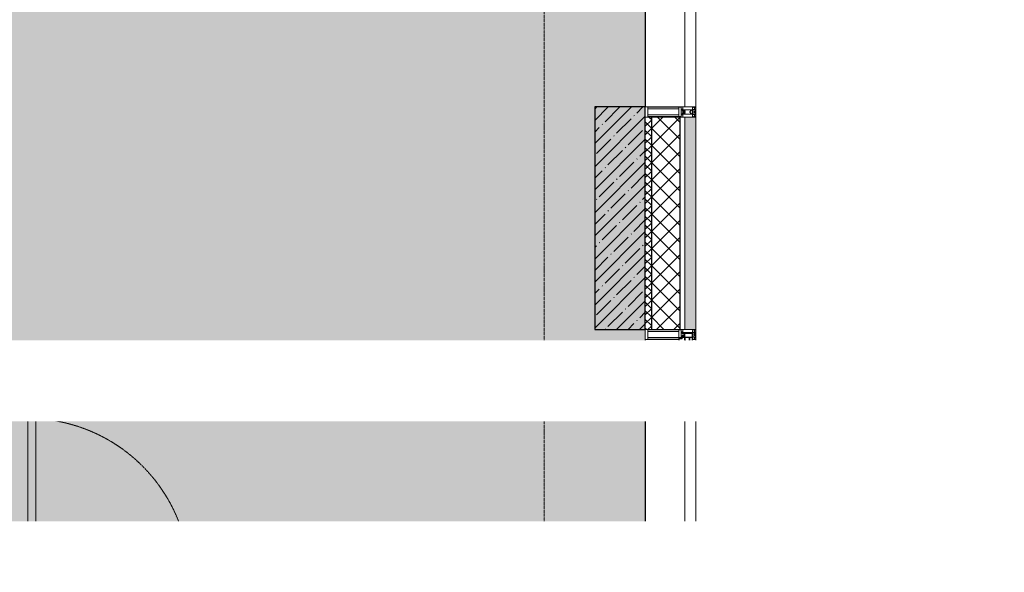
# Model space of a CAD drawing. Header units: millimetres. Extents: x -521669 to 178656, y -69521 to 433382.
# Tile 216 of 256: x -157893 to -153030, y 425549 to 428280. Entities that reach past the tile are written whole.
import ezdxf
from ezdxf import colors
from ezdxf.entities.mleader import LeaderData, LeaderLine
from ezdxf.math import Vec2, Vec3

# ---------------------------------------------------------------- set-up
doc = ezdxf.new("R2010")
doc.units = ezdxf.units.MM
doc.linetypes.add('-D1-02х01', pattern=[3, 2, -1])
doc.linetypes.add('-D1d1-15x02', pattern=[19, 15, -2, 0, -2])
for name, color, linetype, lineweight in [('_0', 7, 'Continuous', 13), ('A-DETL-GENF', 7, 'Continuous', 5), ('A-DOOR', 7, 'Continuous', 5), ('A-GLAZ', 7, 'Continuous', 5), ('A-GLAZ-CURT', 8, 'Continuous', 5), ('A-GLAZ-CWMG', 8, 'Continuous', 5), ('A-WALL', 7, 'Continuous', 5), ('A-WALL-FNSH', 8, 'Continuous', 5), ('I-WALL', 7, 'Continuous', 5), ('S-COLS', 7, 'Continuous', 5), ('S-GRID', 7, 'Continuous', 5)]:
    doc.layers.add(name, color=color, linetype=linetype, lineweight=lineweight)
doc.layers.add('pol', color=7, linetype='Continuous', lineweight=15, true_color=0x738991)
doc.styles.add('In tre', font='isocpeur.ttf', dxfattribs={"width": 0.8, "oblique": 10})

# ---------------------------------------------------------------- blocks, each defined once
blk = doc.blocks.new('System Panel - A_PAN_Glass-5026850-50_AS_M_L33')
at = {"layer": 'A-GLAZ-CURT'}
for p, q in [((785, 55), (-785, 55)), ((-785, 55), (-785, 0)), ((785, 0), (785, 55)), ((-785, 0), (785, 0))]:
    blk.add_line(p, q, dxfattribs=at)
blk = doc.blocks.new('Rectangular Mullion - R_StandardFrame_50Wx250H-3342956-50_AS_M_L33')
at = {"layer": 'A-GLAZ-CWMG'}
blk.add_line((37450, 26520), (37450, 24950), dxfattribs=at)
blk = doc.blocks.new('Rectangular Mullion - 50Wx250H-2623690-50_AS_M_L33')
at = {"layer": 'A-DETL-GENF'}
for p, q in [((-25, 65.2), (-25, 250)), ((-25, 250), (0, 250)), ((25, 250), (0, 250)), ((25, 65.2), (25, 250)), ((-23, 237.3), (0, 237.3)), ((-23, 237.3), (-23, 73.6)), ((-14.9, 84), (-14.9, 237.3)), ((23, 237.3), (0, 237.3)), ((14.9, 84), (14.9, 237.3)), ((23, 237.3), (23, 73.6)), ((-14, 65.2), (-25, 65.2)), ((0, 84), (-23, 84)), ((-0.5, 73.6), (-23, 73.6)), ((-14, 71.3), (-14, 65.2)), ((-10, 71.3), (-14, 71.3)), ((-10, 53), (-10, 71.3)), ((-8.7, 53), (-10, 53)), ((-10, 53), (-10, 17)), ((-8.7, 53), (-7, 54.7)), ((-7, 65.2), (-5.9, 67.3)), ((-7, 65.2), (-7, 54.7)), ((-4.1, 67.3), (-5.9, 67.3)), ((-4.1, 67.3), (-2.9, 65.1)), ((-2.9, 65.1), (-2.9, 54.6)), ((-1.3, 53), (-2.9, 54.6)), ((0, 53), (-1.3, 53)), ((0, 84), (23, 84)), ((0, 53), (1.3, 53)), ((0.5, 73.6), (23, 73.6)), ((1.3, 53), (2.9, 54.6)), ((4.1, 67.3), (2.9, 65.1)), ((2.9, 65.1), (2.9, 54.6)), ((4.1, 67.3), (5.9, 67.3)), ((7, 65.2), (5.9, 67.3)), ((7, 65.2), (7, 54.7)), ((8.7, 53), (7, 54.7)), ((8.7, 53), (10, 53)), ((10, 71.3), (14, 71.3)), ((10, 53), (10, 71.3)), ((10, 53), (10, 17)), ((14, 71.3), (14, 65.2)), ((14, 65.2), (25, 65.2)), ((-23.8, 14.6), (-25, 14.2)), ((-25, 0), (-25, 14.2)), ((-22.3, 17), (-23.8, 17)), ((-23.8, 17), (-23.8, 14.6)), ((-22.5, 10.6), (-23.8, 14.6)), ((-22.5, 10.6), (-23.7, 9.9)), ((-23.7, 1.3), (-23.7, 9.9)), ((-23.7, 1.3), (-11.8, 1.3)), ((-23.2, 10.2), (-22.5, 8)), ((-22.5, 8), (-22.5, 4.5)), ((-21.3, 4.5), (-22.5, 4.5)), ((-22.3, 17), (-22.3, 16)), ((-22.3, 16), (-21.3, 16)), ((-19, 17.6), (-21.3, 16)), ((-21.3, 4.5), (-21.3, 6.5)), ((-21.3, 6.5), (-14.2, 6.5)), ((-18.4, 16.6), (-19, 17.6)), ((-7.4, 16.6), (-18.4, 16.6)), ((-14.2, 6.5), (-14.2, 4.5)), ((-13.2, 4.5), (-14.2, 4.5)), ((-13.2, 4.5), (-12.2, 7.2)), ((-12.7, 7.6), (-11.3, 11.4)), ((-12.7, 7.6), (-11.8, 6.9)), ((-12.2, 9), (-12.2, 14.8)), ((-12.2, 14.8), (0, 14.8)), ((-11.8, 1.3), (-11.8, 6.9)), ((-10.5, 11.2), (-11.3, 11.4)), ((-10.5, 1.5), (-10.5, 11.2)), ((-4.8, 1.5), (-10.5, 1.5)), ((-10, 17), (-7.5, 17)), ((-8.5, 23), (-1.5, 30)), ((-8.5, 18.5), (-8.5, 23)), ((-7.5, 18.5), (-8.5, 18.5)), ((-7.5, 17), (-7.5, 18.5)), ((-7.4, 18), (-7.4, 16.6)), ((-2.6, 18), (-7.4, 18)), ((0, 8), (-4.8, 8)), ((-4.8, 1.5), (-4.8, 8)), ((-2.6, 18), (-2.6, 16.8)), ((-2.6, 16.8), (0, 16.8)), ((-1.5, 30), (0, 30)), ((1.5, 30), (0, 30)), ((2.6, 16.8), (0, 16.8)), ((0, 14.8), (0, 16.8)), ((0, 14.8), (0, 16.8)), ((12.2, 14.8), (0, 14.8)), ((0, 0), (0, 8)), ((0, 8), (4.8, 8)), ((0, 0), (0, 8)), ((8.5, 23), (1.5, 30)), ((2.6, 18), (2.6, 16.8)), ((2.6, 18), (7.4, 18)), ((4.8, 1.5), (4.8, 8)), ((4.8, 1.5), (10.5, 1.5)), ((7.4, 18), (7.4, 16.6)), ((7.4, 16.6), (18.4, 16.6)), ((7.5, 18.5), (8.5, 18.5)), ((7.5, 17), (7.5, 18.5)), ((10, 17), (7.5, 17)), ((8.5, 18.5), (8.5, 23)), ((10.5, 11.2), (11.3, 11.4)), ((10.5, 1.5), (10.5, 11.2)), ((12.7, 7.6), (11.3, 11.4)), ((12.7, 7.6), (11.8, 6.9)), ((11.8, 1.3), (11.8, 6.9)), ((23.7, 1.3), (11.8, 1.3)), ((12.2, 9), (12.2, 14.8)), ((13.2, 4.5), (12.2, 7.2)), ((13.2, 4.5), (14.2, 4.5)), ((21.3, 6.5), (14.2, 6.5)), ((14.2, 6.5), (14.2, 4.5)), ((18.4, 16.6), (19, 17.6)), ((19, 17.6), (21.3, 16)), ((22.3, 16), (21.3, 16)), ((21.3, 4.5), (21.3, 6.5)), ((21.3, 4.5), (22.5, 4.5)), ((22.3, 17), (22.3, 16)), ((22.3, 17), (23.8, 17)), ((22.5, 10.6), (23.8, 14.6)), ((22.5, 10.6), (23.7, 9.9)), ((23.2, 10.2), (22.5, 8)), ((22.5, 8), (22.5, 4.5)), ((23.7, 1.3), (23.7, 9.9)), ((23.8, 17), (23.8, 14.6)), ((23.8, 14.6), (25, 14.2)), ((25, 0), (25, 14.2)), ((-25, 0), (0, 0)), ((25, 0), (0, 0))]:
    blk.add_line(p, q, dxfattribs=at)
for centre, start, end in [((-0.5, 73.1), 360, 90), ((0.5, 73.1), 90, 180)]:
    blk.add_arc(centre, 0.5, start, end, dxfattribs=at)
blk = doc.blocks.new('Rectangular Mullion - R_StandardFrame_50Wx250H-4037282-50_AS_M_L33')
at = {"layer": 'A-GLAZ-CWMG', "lineweight": 9}
for p, q in [((-25, -250), (-25, 0)), ((-25, 0), (25, 0)), ((25, 0), (25, -250)), ((25, -250), (-25, -250))]:
    blk.add_line(p, q, dxfattribs=at)
blk = doc.blocks.new('Rectangular Mullion - 50Wx250H-V3-50_AS_M_L33')
at = {"layer": 'A-DETL-GENF'}
for p, q in [((-25, 84), (-25, 250)), ((-25, 250), (0, 250)), ((25, 250), (0, 250)), ((25, 65.2), (25, 250)), ((-23, 237.3), (0, 237.3)), ((-23, 237.3), (-23, 84)), ((-14.9, 84), (-14.9, 237.3)), ((23, 237.3), (0, 237.3)), ((14.9, 84), (14.9, 237.3)), ((23, 237.3), (23, 73.6)), ((0, 84), (-15, 84)), ((-0.5, 73.6), (-15, 73.6)), ((-10, 71.3), (-12, 71.3)), ((-10, 57.4), (-10, 71.3)), ((-7, 65.2), (-5.9, 67.3)), ((-7, 65.2), (-7, 57)), ((-4.1, 67.3), (-5.9, 67.3)), ((-4.1, 67.3), (-2.9, 65.1)), ((-2.9, 65.1), (-2.9, 57)), ((0, 84), (23, 84)), ((0.5, 73.6), (23, 73.6)), ((4.1, 67.3), (2.9, 65.1)), ((2.9, 65.1), (2.9, 57)), ((4.1, 67.3), (5.9, 67.3)), ((7, 65.2), (5.9, 67.3)), ((7, 65.2), (7, 54.7)), ((8.7, 53), (7, 54.7)), ((8.7, 53), (10, 53)), ((10, 71.3), (14, 71.3)), ((10, 53), (10, 71.3)), ((10, 53), (10, 17)), ((14, 71.3), (14, 65.2)), ((14, 65.2), (25, 65.2)), ((-23.8, 14.6), (-25, 14.2)), ((-25, 0), (-25, 14.2)), ((-23.8, 17), (-23.8, 14.6)), ((-22.5, 10.6), (-23.8, 14.6)), ((-22.5, 10.6), (-23.7, 9.9)), ((-23.7, 1.3), (-23.7, 9.9)), ((-23.7, 1.3), (-11.8, 1.3)), ((-23.2, 10.2), (-22.5, 8)), ((-22.5, 8), (-22.5, 4.5)), ((-21.3, 4.5), (-22.5, 4.5)), ((-22.3, 17), (-22.3, 16)), ((-22.3, 16), (-21.3, 16)), ((-19.9, 17), (-21.3, 16)), ((-21.3, 4.5), (-21.3, 6.5)), ((-21.3, 6.5), (-14.2, 6.5)), ((-7.4, 16.6), (-18.4, 16.6)), ((-14.2, 6.5), (-14.2, 4.5)), ((-13.2, 4.5), (-14.2, 4.5)), ((-13.2, 4.5), (-12.2, 7.2)), ((-12.7, 7.6), (-11.3, 11.4)), ((-12.7, 7.6), (-11.8, 6.9)), ((-12.2, 9), (-12.2, 14.8)), ((-12.2, 14.8), (0, 14.8)), ((-11.8, 1.3), (-11.8, 6.9)), ((-10.5, 11.2), (-11.3, 11.4)), ((-10.5, 1.5), (-10.5, 11.2)), ((-4.8, 1.5), (-10.5, 1.5)), ((0, 8), (-4.8, 8)), ((-4.8, 1.5), (-4.8, 8)), ((-2.6, 16.8), (0, 16.8)), ((2.6, 16.8), (0, 16.8)), ((0, 14.8), (0, 16.8)), ((0, 14.8), (0, 16.8)), ((12.2, 14.8), (0, 14.8)), ((0, 0), (0, 8)), ((0, 8), (4.8, 8)), ((0, 0), (0, 8)), ((4.8, 1.5), (4.8, 8)), ((4.8, 1.5), (10.5, 1.5)), ((8.5, 23), (6, 25.5)), ((6, 18), (7.4, 18)), ((7.4, 18), (7.4, 16.6)), ((7.4, 16.6), (18.4, 16.6)), ((7.5, 18.5), (8.5, 18.5)), ((7.5, 17), (7.5, 18.5)), ((10, 17), (7.5, 17)), ((8.5, 18.5), (8.5, 23)), ((10.5, 11.2), (11.3, 11.4)), ((10.5, 1.5), (10.5, 11.2)), ((12.7, 7.6), (11.3, 11.4)), ((12.7, 7.6), (11.8, 6.9)), ((11.8, 1.3), (11.8, 6.9)), ((23.7, 1.3), (11.8, 1.3)), ((12.2, 9), (12.2, 14.8)), ((13.2, 4.5), (12.2, 7.2)), ((13.2, 4.5), (14.2, 4.5)), ((21.3, 6.5), (14.2, 6.5)), ((14.2, 6.5), (14.2, 4.5)), ((18.4, 16.6), (19, 17.6)), ((19, 17.6), (21.3, 16)), ((22.3, 16), (21.3, 16)), ((21.3, 4.5), (21.3, 6.5)), ((21.3, 4.5), (22.5, 4.5)), ((22.3, 17), (22.3, 16)), ((22.3, 17), (23.8, 17)), ((22.5, 10.6), (23.8, 14.6)), ((22.5, 10.6), (23.7, 9.9)), ((23.2, 10.2), (22.5, 8)), ((22.5, 8), (22.5, 4.5)), ((23.7, 1.3), (23.7, 9.9)), ((23.8, 17), (23.8, 14.6)), ((23.8, 14.6), (25, 14.2)), ((25, 0), (25, 14.2)), ((-25, 0), (0, 0)), ((25, 0), (0, 0))]:
    blk.add_line(p, q, dxfattribs=at)
for centre, start, end in [((-0.5, 73.1), 360, 90), ((0.5, 73.1), 90, 180)]:
    blk.add_arc(centre, 0.5, start, end, dxfattribs=at)
blk = doc.blocks.new('Rectangular Mullion - R_StandardFrame_50Wx250H-3540733-50_AS_M_L33')
at = {"layer": 'A-GLAZ-CWMG', "lineweight": 9}
for p, q in [((-25, -17), (-25, 0)), ((-25, 0), (25, 0)), ((25, 0), (25, -250)), ((-25, -250), (-25, -84)), ((25, -250), (-25, -250))]:
    blk.add_line(p, q, dxfattribs=at)
blk = doc.blocks.new('A_PAN_Створка - 383мм-3541509-50_AS_M_L33')
at = {"layer": 'A-GLAZ-CURT'}
h = blk.add_hatch(dxfattribs=at)
h.set_pattern_fill('FP_3', color=256, style=0, pattern_type=2)
h.set_pattern_definition([(315, (-23660, 37700), (14.142136, 14.142136), []), (45, (-23660, 37700), (-14.142136, 14.142136), [])])
h.paths.add_polyline_path([(-57.2, 60.8), (-57.2, 36.4), (-54.9, 34.1), (-54.5, 31.8), (54.6, 32), (54.9, 34.1), (57.2, 36.4), (57.2, 60.8), (54.6, 63.4), (53.6, 82.7), (-54.6, 81.8), (-55.5, 62.5)])
at = {"layer": 'A-DETL-GENF'}
for p, q in [((-91.5, 92), (-91.5, 87.5)), ((-91.5, 92), (91.5, 92)), ((-91.5, 87.5), (-73.9, 87.5)), ((-83.4, 90.3), (-69.4, 90.3)), ((-83.4, 90.3), (-83.4, 87.5)), ((-73.9, 87.5), (-73.9, 62.5)), ((-69.4, 85.5), (-73.9, 85.5)), ((-73.9, 81.5), (-69.4, 81.5)), ((-69.4, 66.5), (-73.9, 66.5)), ((-73.9, 62.5), (-70, 62.5)), ((-70, 62.5), (-70, 32.1)), ((-69.4, 90.3), (-69.4, 85.5)), ((-69.4, 81.5), (-69.4, 66.5)), ((-67.9, 89.3), (-66.9, 90.3)), ((-67.9, 62.5), (-67.9, 89.3)), ((-61.7, 62.5), (-67.9, 62.5)), ((-66, 56.5), (-67.8, 55.7)), ((-67.8, 55.7), (-67.8, 38.3)), ((-66.9, 90.3), (-57.4, 90.3)), ((-66, 56.5), (-62, 59.1)), ((-62, 59.1), (-60.7, 61)), ((-60.1, 67.7), (-61.7, 64.9)), ((-61.7, 64.9), (-61.7, 62.5)), ((-60.7, 61), (-57.4, 61)), ((-56.4, 67.7), (-60.1, 67.7)), ((-57.4, 90.3), (-56.4, 89.4)), ((-57.4, 61), (-54.9, 63.5)), ((-54.6, 63.4), (-57.2, 60.8)), ((-57.2, 60.8), (-57.2, 36.4)), ((-56.4, 89.4), (-56.4, 67.7)), ((-53.9, 90.3), (-54.9, 89.3)), ((-54.9, 89.3), (-54.9, 85.6)), ((-54.9, 85.6), (-53.9, 84.6)), ((-54.9, 81.9), (-53.8, 83)), ((-54.9, 63.5), (-54.9, 81.9)), ((-53.6, 82.7), (-54.6, 81.8)), ((-54.6, 81.8), (-54.6, 63.4)), ((53.9, 90.3), (-53.9, 90.3)), ((-53.9, 84.6), (53.9, 84.6)), ((53.8, 83), (-53.8, 83)), ((53.6, 82.7), (-53.6, 82.7)), ((54.6, 81.8), (53.6, 82.7)), ((54.9, 81.9), (53.8, 83)), ((53.9, 90.3), (54.9, 89.3)), ((54.9, 85.6), (53.9, 84.6)), ((54.6, 63.4), (54.6, 81.8)), ((57.2, 60.8), (54.6, 63.4)), ((54.9, 89.3), (54.9, 85.6)), ((54.9, 63.5), (54.9, 81.9)), ((57.4, 61), (54.9, 63.5)), ((57.4, 90.3), (56.4, 89.4)), ((56.4, 89.4), (56.4, 67.7)), ((56.4, 67.7), (60.1, 67.7)), ((57.2, 36.4), (57.2, 60.8)), ((66.9, 90.3), (57.4, 90.3)), ((60.7, 61), (57.4, 61)), ((60.1, 67.7), (61.7, 64.9)), ((62, 59.1), (60.7, 61)), ((61.7, 64.9), (61.7, 62.5)), ((61.7, 62.5), (67.9, 62.5)), ((66, 56.5), (62, 59.1)), ((66, 56.5), (67.8, 55.7)), ((67.9, 89.3), (66.9, 90.3)), ((67.8, 55.7), (67.8, 38.3)), ((67.9, 62.5), (67.9, 89.3)), ((69.4, 90.3), (69.4, 85.5)), ((83.4, 90.3), (69.4, 90.3)), ((69.4, 85.5), (73.9, 85.5)), ((69.4, 81.5), (69.4, 66.5)), ((73.9, 81.5), (69.4, 81.5)), ((69.4, 66.5), (73.9, 66.5)), ((70, 62.5), (70, 32.1)), ((73.9, 62.5), (70, 62.5)), ((91.5, 87.5), (73.9, 87.5)), ((73.9, 87.5), (73.9, 62.5)), ((83.4, 90.3), (83.4, 87.5)), ((91.5, 92), (91.5, 87.5)), ((-70, 32.1), (-61.4, 23.5)), ((-67.8, 38.3), (-65.7, 37.4)), ((-65.7, 37.4), (-60.8, 34.7)), ((61.4, 23.5), (-61.4, 23.5)), ((-60.8, 34.7), (-57.3, 35.9)), ((-55.2, 33.8), (-57.3, 35.9)), ((-57.2, 36.4), (-54.9, 34.1)), ((-55.2, 33.8), (-54.8, 31.5)), ((-54.9, 34.1), (-54.5, 31.8)), ((-53.9, 30.5), (-54.9, 29.5)), ((-54.9, 29.5), (-54.9, 25.8)), ((-54.9, 25.8), (-53.9, 24.8)), ((0, 31.5), (-54.8, 31.5)), ((-54.5, 31.8), (54.5, 31.8)), ((53.9, 30.5), (-53.9, 30.5)), ((-53.9, 24.8), (53.9, 24.8)), ((0, 31.5), (54.8, 31.5)), ((53.9, 30.5), (54.9, 29.5)), ((54.9, 25.8), (53.9, 24.8)), ((54.5, 31.8), (54.9, 34.1)), ((55.2, 33.8), (54.8, 31.5)), ((54.9, 34.1), (57.2, 36.4)), ((54.9, 29.5), (54.9, 25.8)), ((55.2, 33.8), (57.3, 35.9)), ((60.8, 34.7), (57.3, 35.9)), ((65.7, 37.4), (60.8, 34.7)), ((70, 32.1), (61.4, 23.5)), ((67.8, 38.3), (65.7, 37.4))]:
    blk.add_line(p, q, dxfattribs=at)
at = {"layer": 'A-GLAZ'}
for p, q in [((-171, 57), (-156, 57)), ((-171, 17), (-171, 57)), ((-171, 55.5), (-152, 55.5)), ((-153, 73.5), (-150, 73.5)), ((-153, 60), (-153, 73.5)), ((-152, 20), (-152, 73.5)), ((-150.5, 69.5), (-150.5, 73.5)), ((-145, 69.5), (-150.5, 69.5)), ((-150.5, 33.6), (-150.5, 68)), ((-150.5, 68), (-143.5, 68)), ((-150.5, 56.6), (-132.4, 56.6)), ((-136.4, 52.4), (-150.5, 52.4)), ((-150, 84), (-78, 84)), ((-150, 73.5), (-150, 84)), ((-148.5, 82.5), (-132.4, 82.5)), ((-148.5, 81), (-148.5, 82.5)), ((-143.5, 81), (-148.5, 81)), ((-145, 69.5), (-145, 79.5)), ((-143.5, 68), (-143.5, 81)), ((-137.2, 54.8), (-135.8, 50.8)), ((-132.5, 54.8), (-137.2, 54.8)), ((-132.1, 49), (-135.8, 50.8)), ((-132.5, 53.8), (-133.4, 52)), ((-133.4, 52), (-130.1, 50.4)), ((-132.5, 53.8), (-132.5, 54.8)), ((-132.4, 56.6), (-132.4, 82.5)), ((-132.1, 49), (-132.1, 36.8)), ((-131, 82.5), (-120.8, 82.5)), ((-131, 82.5), (-131, 64.6)), ((-131, 64.6), (-120.8, 64.6)), ((-131, 56.5), (-131, 62.6)), ((-120.8, 62.6), (-131, 62.6)), ((-131, 56.5), (-120.8, 56.5)), ((-131, 55.1), (-131, 52.7)), ((-120.8, 55.1), (-131, 55.1)), ((-129.4, 51.1), (-131, 52.7)), ((-130.1, 50.4), (-129.4, 51.1)), ((-130.1, 35.3), (-130.1, 50.4)), ((-122.4, 51.1), (-120.8, 52.7)), ((-121.7, 50.4), (-122.4, 51.1)), ((-118.4, 52), (-121.7, 50.4)), ((-121.7, 35.3), (-121.7, 50.4)), ((-120.8, 82.5), (-120.8, 64.6)), ((-120.8, 56.5), (-120.8, 62.6)), ((-120.8, 55.1), (-120.8, 52.7)), ((-119.7, 49), (-115.9, 50.8)), ((-119.7, 49), (-119.7, 36.8)), ((-119.3, 82.5), (-92.5, 82.5)), ((-119.3, 56.6), (-119.3, 82.5)), ((-92.5, 56.6), (-119.3, 56.6)), ((-119.3, 54.8), (-114.6, 54.8)), ((-119.3, 53.8), (-119.3, 54.8)), ((-119.3, 53.8), (-118.4, 52)), ((-114.6, 54.8), (-115.9, 50.8)), ((-94.1, 52.5), (-115.3, 52.5)), ((-89.9, 50.9), (-94.1, 52.5)), ((-92.5, 56.6), (-92.5, 82.5)), ((-91.5, 92), (91.5, 92)), ((-91.5, 87.5), (-91.5, 92)), ((-73.9, 87.5), (-91.5, 87.5)), ((-90.8, 82.5), (-79.5, 82.5)), ((-90.8, 64.6), (-90.8, 82.5)), ((-80.1, 64.6), (-90.8, 64.6)), ((-90.8, 62.7), (-90.8, 56.6)), ((-80.4, 62.7), (-90.8, 62.7)), ((-90.8, 56.6), (-85.9, 56.6)), ((-89.9, 52.2), (-88.6, 53.5)), ((-89.9, 52.2), (-89.9, 50.9)), ((-89.9, 35.1), (-89.9, 50.9)), ((-85.9, 53.5), (-88.6, 53.5)), ((-85.9, 56.6), (-85.9, 53.5)), ((-85.9, 53.5), (-78, 45.6)), ((-85, 84), (-85, 87.5)), ((-85, 87.5), (-78, 87.5)), ((-78, 84), (-85, 84)), ((-80.4, 61.1), (-80.4, 62.7)), ((-78, 61.1), (-80.4, 61.1)), ((-80.1, 66.1), (-80.1, 64.6)), ((-78, 66.1), (-80.1, 66.1)), ((-79.5, 82.5), (-79.5, 80.6)), ((-79.5, 80.6), (-78, 80.6)), ((-78, 87.5), (-78, 84)), ((-78, 84), (-73.9, 84)), ((-78, 84), (-78, 23.5)), ((-78, 66.1), (-78, 61.1)), ((-73.9, 62.5), (-73.9, 87.5)), ((-70, 62.5), (-73.9, 62.5)), ((-70, 32.1), (-70, 62.5)), ((70, 62.5), (70, 32.1)), ((73.9, 62.5), (70, 62.5)), ((73.9, 87.5), (73.9, 62.5)), ((91.5, 87.5), (73.9, 87.5)), ((73.9, 84), (78, 84)), ((78, 87.5), (78, 84)), ((85, 87.5), (78, 87.5)), ((78, 84), (85, 84)), ((78, 84), (150, 84)), ((78, 23.5), (78, 84)), ((79.5, 80.6), (78, 80.6)), ((78, 66.1), (78, 61.1)), ((78, 66.1), (80.1, 66.1)), ((78, 61.1), (80.4, 61.1)), ((85.9, 53.5), (78, 45.6)), ((90.8, 82.5), (79.5, 82.5)), ((79.5, 82.5), (79.5, 80.6)), ((80.1, 66.1), (80.1, 64.6)), ((80.1, 64.6), (90.8, 64.6)), ((80.4, 62.7), (90.8, 62.7)), ((80.4, 61.1), (80.4, 62.7)), ((85, 84), (85, 87.5)), ((85.9, 56.6), (85.9, 53.5)), ((90.8, 56.6), (85.9, 56.6)), ((85.9, 53.5), (88.6, 53.5)), ((89.9, 52.2), (88.6, 53.5)), ((89.9, 50.9), (94.1, 52.5)), ((89.9, 52.2), (89.9, 50.9)), ((89.9, 35.1), (89.9, 50.9)), ((90.8, 64.6), (90.8, 82.5)), ((90.8, 62.7), (90.8, 56.6)), ((91.5, 92), (91.5, 87.5)), ((119.3, 82.5), (92.5, 82.5)), ((92.5, 56.6), (92.5, 82.5)), ((92.5, 56.6), (119.3, 56.6)), ((94.1, 52.5), (115.3, 52.5)), ((114.6, 54.8), (115.9, 50.8)), ((119.3, 54.8), (114.6, 54.8)), ((119.7, 49), (115.9, 50.8)), ((119.3, 53.8), (118.4, 52)), ((118.4, 52), (121.7, 50.4)), ((119.3, 56.6), (119.3, 82.5)), ((119.3, 53.8), (119.3, 54.8)), ((119.7, 49), (119.7, 36.8)), ((120.8, 82.5), (120.8, 64.6)), ((131, 82.5), (120.8, 82.5)), ((131, 64.6), (120.8, 64.6)), ((120.8, 56.5), (120.8, 62.6)), ((120.8, 62.6), (131, 62.6)), ((131, 56.5), (120.8, 56.5)), ((120.8, 55.1), (120.8, 52.7)), ((120.8, 55.1), (131, 55.1)), ((122.4, 51.1), (120.8, 52.7)), ((121.7, 50.4), (122.4, 51.1)), ((121.7, 35.3), (121.7, 50.4)), ((129.4, 51.1), (131, 52.7)), ((130.1, 50.4), (129.4, 51.1)), ((133.4, 52), (130.1, 50.4)), ((130.1, 35.3), (130.1, 50.4)), ((131, 82.5), (131, 64.6)), ((131, 56.5), (131, 62.6)), ((131, 55.1), (131, 52.7)), ((132.1, 49), (135.8, 50.8)), ((132.1, 49), (132.1, 36.8)), ((132.4, 56.6), (132.4, 82.5)), ((148.5, 82.5), (132.4, 82.5)), ((150.5, 56.6), (132.4, 56.6)), ((132.5, 54.8), (137.2, 54.8)), ((132.5, 53.8), (132.5, 54.8)), ((132.5, 53.8), (133.4, 52)), ((137.2, 54.8), (135.8, 50.8)), ((136.4, 52.4), (150.5, 52.4)), ((143.5, 81), (148.5, 81)), ((143.5, 68), (143.5, 81)), ((150.5, 68), (143.5, 68)), ((145, 69.5), (145, 79.5)), ((145, 69.5), (150.5, 69.5)), ((148.5, 81), (148.5, 82.5)), ((150, 84), (150, 73.5)), ((150, 73.5), (153, 73.5)), ((150.5, 69.5), (150.5, 73.5)), ((150.5, 33.6), (150.5, 68)), ((152, 20), (152, 73.5)), ((171, 55.5), (152, 55.5)), ((153, 73.5), (153, 60)), ((156, 57), (171, 57)), ((171, 57), (171, 17)), ((-171, 18.5), (-153.5, 18.5)), ((-67.9, 17), (-171, 17)), ((-153.5, 18.5), (-152, 20)), ((-136.3, 33.6), (-150.5, 33.6)), ((-150.5, 29.4), (-132.4, 29.4)), ((-150.5, 17), (-150.5, 29.4)), ((-132.4, 18.6), (-150.5, 18.6)), ((-137.2, 31), (-135.8, 35)), ((-132.5, 31), (-137.2, 31)), ((-132.1, 36.8), (-135.8, 35)), ((-133.4, 33.7), (-130.1, 35.3)), ((-132.5, 31.9), (-133.4, 33.7)), ((-132.5, 31.9), (-132.5, 31)), ((-132.4, 29.4), (-132.4, 18.6)), ((-129.4, 34.6), (-131, 33)), ((-131, 30.9), (-131, 33)), ((-120.8, 30.9), (-131, 30.9)), ((-131, 29.5), (-120.8, 29.5)), ((-131, 18.2), (-131, 29.5)), ((-120.8, 18.2), (-131, 18.2)), ((-130.1, 35.3), (-129.4, 34.6)), ((-121.7, 35.3), (-122.4, 34.6)), ((-122.4, 34.6), (-120.8, 33)), ((-118.4, 33.7), (-121.7, 35.3)), ((-120.8, 30.9), (-120.8, 33)), ((-120.8, 18.2), (-120.8, 29.5)), ((-119.7, 36.8), (-115.9, 35)), ((-119.3, 31.9), (-118.4, 33.7)), ((-119.3, 31.9), (-119.3, 31)), ((-119.3, 31), (-114.6, 31)), ((-92.5, 29.4), (-119.3, 29.4)), ((-119.3, 29.4), (-119.3, 18.6)), ((-119.3, 18.6), (-92.5, 18.6)), ((-114.6, 31), (-115.9, 35)), ((-94.1, 33.5), (-115.4, 33.5)), ((-89.9, 35.1), (-94.1, 33.5)), ((-92.5, 18.6), (-92.5, 29.4)), ((-90.8, 18.5), (-90.8, 29.4)), ((-90.8, 29.4), (-85.9, 29.4)), ((-87.3, 18.5), (-90.8, 18.5)), ((-89.9, 32.5), (-89.9, 35.1)), ((-85.9, 32.5), (-89.9, 32.5)), ((-87.3, 21.9), (-85.9, 21.9)), ((-87.3, 20.4), (-87.3, 21.9)), ((-87.3, 20.4), (-87.3, 18.5)), ((-84.8, 20.4), (-87.3, 20.4)), ((-85.9, 29.4), (-85.9, 32.5)), ((-85.9, 21.9), (-85.9, 29.4)), ((-85.9, 18.2), (-85.9, 20.4)), ((-75.9, 18.2), (-85.9, 18.2)), ((-83.4, 20.4), (-84.8, 20.4)), ((-70, 33.8), (-83.4, 20.4)), ((-78, 45.6), (-78, 36.8)), ((-78, 36.8), (-70, 36.8)), ((-78, 23.5), (-67.9, 23.5)), ((-75.9, 23.5), (-73, 23.5)), ((-75.9, 21.5), (-75.9, 23.5)), ((-75.9, 21.5), (-75.9, 18.2)), ((-74.9, 21.5), (-75.9, 21.5)), ((-74.9, 17.9), (-74.9, 21.5)), ((-68.9, 17.9), (-74.9, 17.9)), ((-67.2, 29.3), (-73, 23.5)), ((-70, 36.8), (-70, 33.8)), ((-61.4, 23.5), (-70, 32.1)), ((-68.9, 21.5), (-68.9, 17.9)), ((-67.9, 21.5), (-68.9, 21.5)), ((-67.9, 23.5), (-64.6, 26.8)), ((-67.9, 23.5), (-64.6, 26.8)), ((-67.9, 21.5), (-67.9, 23.5)), ((-67.9, 17), (-67.9, 23.5)), ((-61.4, 23.5), (-67.9, 17)), ((67.9, 17), (-67.9, 17)), ((-67.9, 17), (67.9, 17)), ((-64.6, 26.8), (-67.2, 29.3)), ((-64.6, 26.8), (-61.4, 23.5)), ((61.4, 23.5), (-61.4, 23.5)), ((70, 32.1), (61.4, 23.5)), ((61.4, 23.5), (64.6, 26.8)), ((67.9, 17), (61.4, 23.5)), ((64.6, 26.8), (67.2, 29.3)), ((67.9, 23.5), (64.6, 26.8)), ((64.6, 26.8), (67.9, 23.5)), ((67.2, 29.3), (73, 23.5)), ((67.9, 21.5), (67.9, 23.5)), ((67.9, 23.5), (67.9, 17)), ((67.9, 23.5), (78, 23.5)), ((67.9, 21.5), (68.9, 21.5)), ((171, 17), (67.9, 17)), ((68.9, 21.5), (68.9, 17.9)), ((68.9, 17.9), (74.9, 17.9)), ((70, 36.8), (70, 33.8)), ((78, 36.8), (70, 36.8)), ((70, 33.8), (83.4, 20.4)), ((75.9, 23.5), (73, 23.5)), ((74.9, 21.5), (75.9, 21.5)), ((74.9, 17.9), (74.9, 21.5)), ((75.9, 21.5), (75.9, 23.5)), ((75.9, 21.5), (75.9, 18.2)), ((75.9, 18.2), (85.9, 18.2)), ((78, 45.6), (78, 36.8)), ((83.4, 20.4), (84.8, 20.4)), ((84.8, 20.4), (87.3, 20.4)), ((85.9, 32.5), (89.9, 32.5)), ((85.9, 29.4), (85.9, 32.5)), ((85.9, 21.9), (85.9, 29.4)), ((90.8, 29.4), (85.9, 29.4)), ((87.3, 21.9), (85.9, 21.9)), ((85.9, 18.2), (85.9, 20.4)), ((87.3, 20.4), (87.3, 21.9)), ((87.3, 20.4), (87.3, 18.5)), ((87.3, 18.5), (90.8, 18.5)), ((89.9, 35.1), (94.1, 33.5)), ((89.9, 32.5), (89.9, 35.1)), ((90.8, 18.5), (90.8, 29.4)), ((92.5, 18.6), (92.5, 29.4)), ((92.5, 29.4), (119.3, 29.4)), ((119.3, 18.6), (92.5, 18.6)), ((94.1, 33.5), (115.4, 33.5)), ((114.6, 31), (115.9, 35)), ((119.3, 31), (114.6, 31)), ((119.7, 36.8), (115.9, 35)), ((118.4, 33.7), (121.7, 35.3)), ((119.3, 31.9), (118.4, 33.7)), ((119.3, 31.9), (119.3, 31)), ((119.3, 29.4), (119.3, 18.6)), ((122.4, 34.6), (120.8, 33)), ((120.8, 30.9), (120.8, 33)), ((120.8, 30.9), (131, 30.9)), ((120.8, 18.2), (120.8, 29.5)), ((131, 29.5), (120.8, 29.5)), ((120.8, 18.2), (131, 18.2)), ((121.7, 35.3), (122.4, 34.6)), ((130.1, 35.3), (129.4, 34.6)), ((129.4, 34.6), (131, 33)), ((133.4, 33.7), (130.1, 35.3)), ((131, 30.9), (131, 33)), ((131, 18.2), (131, 29.5)), ((132.1, 36.8), (135.8, 35)), ((150.5, 29.4), (132.4, 29.4)), ((132.4, 29.4), (132.4, 18.6)), ((132.4, 18.6), (150.5, 18.6)), ((132.5, 31.9), (133.4, 33.7)), ((132.5, 31.9), (132.5, 31)), ((132.5, 31), (137.2, 31)), ((137.2, 31), (135.8, 35)), ((136.3, 33.6), (150.5, 33.6)), ((150.5, 17), (150.5, 29.4)), ((153.5, 18.5), (152, 20)), ((171, 18.5), (153.5, 18.5))]:
    blk.add_line(p, q, dxfattribs=at)
for centre, start, end in [((-156, 60), 270, 360), ((156, 60), 180, 270)]:
    blk.add_arc(centre, 3, start, end, dxfattribs=at)
blk = doc.blocks.new('Rectangular Mullion - 50Wx250H-V4-50_AS_M_L33')
at = {"layer": 'A-DETL-GENF'}
for p, q in [((-25, 65.2), (-25, 250)), ((-25, 250), (0, 250)), ((25, 250), (0, 250)), ((25, 84), (25, 250)), ((-23, 237.3), (0, 237.3)), ((-23, 237.3), (-23, 73.6)), ((-14.9, 84), (-14.9, 237.3)), ((23, 237.3), (0, 237.3)), ((14.9, 84), (14.9, 237.3)), ((23, 237.3), (23, 84)), ((-14, 65.2), (-25, 65.2)), ((0, 84), (-23, 84)), ((-0.5, 73.6), (-23, 73.6)), ((-14, 71.3), (-14, 65.2)), ((-10, 71.3), (-14, 71.3)), ((-10, 53), (-10, 71.3)), ((-8.7, 53), (-10, 53)), ((-10, 53), (-10, 17)), ((-8.7, 53), (-7, 54.7)), ((-7, 65.2), (-5.9, 67.3)), ((-7, 65.2), (-7, 54.7)), ((-4.1, 67.3), (-5.9, 67.3)), ((-4.1, 67.3), (-2.9, 65.1)), ((-2.9, 65.1), (-2.9, 57)), ((0, 84), (15, 84)), ((0.5, 73.6), (15, 73.6)), ((4.1, 67.3), (2.9, 65.1)), ((2.9, 65.1), (2.9, 57)), ((4.1, 67.3), (5.9, 67.3)), ((7, 65.2), (5.9, 67.3)), ((7, 65.2), (7, 57)), ((10, 71.3), (12, 71.3)), ((10, 57.4), (10, 71.3)), ((-23.8, 14.6), (-25, 14.2)), ((-25, 0), (-25, 14.2)), ((-22.3, 17), (-23.8, 17)), ((-23.8, 17), (-23.8, 14.6)), ((-22.5, 10.6), (-23.8, 14.6)), ((-22.5, 10.6), (-23.7, 9.9)), ((-23.7, 1.3), (-23.7, 9.9)), ((-23.7, 1.3), (-11.8, 1.3)), ((-23.2, 10.2), (-22.5, 8)), ((-22.5, 8), (-22.5, 4.5)), ((-21.3, 4.5), (-22.5, 4.5)), ((-22.3, 17), (-22.3, 16)), ((-22.3, 16), (-21.3, 16)), ((-19, 17.6), (-21.3, 16)), ((-21.3, 4.5), (-21.3, 6.5)), ((-21.3, 6.5), (-14.2, 6.5)), ((-18.4, 16.6), (-19, 17.6)), ((-7.4, 16.6), (-18.4, 16.6)), ((-14.2, 6.5), (-14.2, 4.5)), ((-13.2, 4.5), (-14.2, 4.5)), ((-13.2, 4.5), (-12.2, 7.2)), ((-12.7, 7.6), (-11.3, 11.4)), ((-12.7, 7.6), (-11.8, 6.9)), ((-12.2, 9), (-12.2, 14.8)), ((-12.2, 14.8), (0, 14.8)), ((-11.8, 1.3), (-11.8, 6.9)), ((-10.5, 11.2), (-11.3, 11.4)), ((-10.5, 1.5), (-10.5, 11.2)), ((-4.8, 1.5), (-10.5, 1.5)), ((-10, 17), (-7.5, 17)), ((-8.5, 23), (-6, 25.5)), ((-8.5, 18.5), (-8.5, 23)), ((-7.5, 18.5), (-8.5, 18.5)), ((-7.5, 17), (-7.5, 18.5)), ((-7.4, 18), (-7.4, 16.6)), ((-6, 18), (-7.4, 18)), ((0, 8), (-4.8, 8)), ((-4.8, 1.5), (-4.8, 8)), ((-2.6, 16.8), (0, 16.8)), ((2.6, 16.8), (0, 16.8)), ((0, 14.8), (0, 16.8)), ((0, 14.8), (0, 16.8)), ((12.2, 14.8), (0, 14.8)), ((0, 0), (0, 8)), ((0, 8), (4.8, 8)), ((0, 0), (0, 8)), ((4.8, 1.5), (4.8, 8)), ((4.8, 1.5), (10.5, 1.5)), ((7.4, 16.6), (18.4, 16.6)), ((10.5, 11.2), (11.3, 11.4)), ((10.5, 1.5), (10.5, 11.2)), ((12.7, 7.6), (11.3, 11.4)), ((12.7, 7.6), (11.8, 6.9)), ((11.8, 1.3), (11.8, 6.9)), ((23.7, 1.3), (11.8, 1.3)), ((12.2, 9), (12.2, 14.8)), ((13.2, 4.5), (12.2, 7.2)), ((13.2, 4.5), (14.2, 4.5)), ((21.3, 6.5), (14.2, 6.5)), ((14.2, 6.5), (14.2, 4.5)), ((19.9, 17), (21.3, 16)), ((22.3, 16), (21.3, 16)), ((21.3, 4.5), (21.3, 6.5)), ((21.3, 4.5), (22.5, 4.5)), ((22.3, 17), (22.3, 16)), ((22.5, 10.6), (23.8, 14.6)), ((22.5, 10.6), (23.7, 9.9)), ((23.2, 10.2), (22.5, 8)), ((22.5, 8), (22.5, 4.5)), ((23.7, 1.3), (23.7, 9.9)), ((23.8, 17), (23.8, 14.6)), ((23.8, 14.6), (25, 14.2)), ((25, 0), (25, 14.2)), ((-25, 0), (0, 0)), ((25, 0), (0, 0))]:
    blk.add_line(p, q, dxfattribs=at)
for centre, start, end in [((-0.5, 73.1), 360, 90), ((0.5, 73.1), 90, 180)]:
    blk.add_arc(centre, 0.5, start, end, dxfattribs=at)
blk = doc.blocks.new('Rectangular Mullion - R_StandardFrame_50Wx250H-V5-50_AS_M_L33')
at = {"layer": 'A-GLAZ-CWMG', "lineweight": 9}
for p, q in [((-25, -250), (-25, 0)), ((-25, 0), (25, 0)), ((25, 0), (25, -17)), ((25, -84), (25, -250)), ((25, -250), (-25, -250))]:
    blk.add_line(p, q, dxfattribs=at)
blk = doc.blocks.new('Rectangular Mullion - R_StandardFrame_50Wx250H-V6-50_AS_M_L33')
at = {"layer": 'A-GLAZ-CWMG'}
for p, q in [((37450, 23520), (37450, 23800)), ((37700, 23520), (37700, 23800))]:
    blk.add_line(p, q, dxfattribs=at)
blk = doc.blocks.new('System Panel - A_PAN_Glass-5026846-50_AS_M_L33')
at = {"layer": 'A-GLAZ-CURT'}
for p, q in [((-422.5, 55), (-422.5, 0)), ((422.5, 55), (-408.5, 55)), ((422.5, 0), (422.5, 55)), ((-422.5, 0), (422.5, 0))]:
    blk.add_line(p, q, dxfattribs=at)
blk = doc.blocks.new('Rectangular Mullion - R_StandardFrame_50Wx250H-3342641-50_AS_M_L33')
at = {"layer": 'A-GLAZ-CWMG'}
blk.add_line((37450, 23470), (37450, 22650), dxfattribs=at)
blk = doc.blocks.new('Rectangular Mullion - R_InvisibleFrame_50Wx250H-4042915-50_AS_M_L33')
at = {"layer": 'A-GLAZ-CWMG', "lineweight": 9}
for p, q in [((-25, -237.3), (-25, -73.6)), ((25, -73.6), (25, -237.3))]:
    blk.add_line(p, q, dxfattribs=at)
blk = doc.blocks.new('RST_AR_KMN_R22_B3_FCD_rvt-1-50_AS_M_L33')
at = {"layer": 'A-WALL'}
h = blk.add_hatch(dxfattribs=at)
h.set_pattern_fill('FP_1', color=256, style=0, pattern_type=2)
h.set_pattern_definition([(45, (0, 0), (-21.213203, 21.213203), []), (135, (0, 0), (-21.213203, -21.213203), [])])
h.paths.add_polyline_path([(37480, 23850), (37480, 24900), (37450, 24900), (37450, 23850)])
h = blk.add_hatch(dxfattribs=at)
h.set_pattern_fill('FP_2', color=256, style=0, pattern_type=2)
h.set_pattern_definition([(45, (0, 0), (-42.42641, 42.42641), []), (135, (0, 0), (-42.42641, -42.42641), [])])
h.paths.add_polyline_path([(37620, 23850), (37620, 24900), (37480, 24900), (37480, 23850), (37587.7, 23850)])
at = {"layer": 'A-WALL', "true_color": 0xeff9fa}
blk.add_hatch(color=7, dxfattribs=at).paths.add_polyline_path([(37700, 23850), (37700, 24900), (37645, 24900), (37645, 23850)])
at = {"layer": 'A-WALL'}
for p, q in [((37480, 24900), (37450, 24900)), ((37450, 24900), (37450, 23850)), ((37645, 24900), (37620, 24900)), ((37645, 24900), (37645, 23850)), ((37450, 23850), (37480, 23850)), ((37620, 23850), (37645, 23850))]:
    blk.add_line(p, q, dxfattribs=at)
at = {"layer": 'A-WALL', "lineweight": 25}
for p, q in [((37620, 24900), (37480, 24900)), ((37480, 24900), (37480, 23850)), ((37620, 24900), (37620, 23850)), ((37480, 23850), (37620, 23850))]:
    blk.add_line(p, q, dxfattribs=at)
at = {"layer": 'A-WALL-FNSH'}
for p, q in [((37700, 24900), (37645, 24900)), ((37700, 23850), (37700, 24900)), ((37645, 23850), (37700, 23850))]:
    blk.add_line(p, q, dxfattribs=at)
at = {"layer": 'A-GLAZ-CURT', "lineweight": 5, "rotation": 89.99999999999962}
for name, p in [('System Panel - A_PAN_Glass-5026850-50_AS_M_L33', (37700, 25735)), ('A_PAN_Створка - 383мм-3541509-50_AS_M_L33', (37700, 23660)), ('System Panel - A_PAN_Glass-5026846-50_AS_M_L33', (37700, 23047.5))]:
    blk.add_blockref(name, p, dxfattribs=at)
at = {"layer": 'A-GLAZ-CWMG', "lineweight": 5}
for name in ['Rectangular Mullion - R_StandardFrame_50Wx250H-3342956-50_AS_M_L33', 'Rectangular Mullion - R_StandardFrame_50Wx250H-V6-50_AS_M_L33', 'Rectangular Mullion - R_StandardFrame_50Wx250H-3342641-50_AS_M_L33']:
    blk.add_blockref(name, (0, 0), dxfattribs=at)
at = {"layer": 'A-GLAZ-CWMG', "lineweight": 5, "rotation": 89.99999999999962}
for name, p in [('Rectangular Mullion - 50Wx250H-2623690-50_AS_M_L33', (37700, 24925)), ('Rectangular Mullion - 50Wx250H-V3-50_AS_M_L33', (37700, 23825)), ('Rectangular Mullion - 50Wx250H-V4-50_AS_M_L33', (37700, 23495))]:
    blk.add_blockref(name, p, dxfattribs=at)
at = {"layer": 'A-GLAZ-CWMG', "lineweight": 5, "extrusion": (0, 0, -1), "rotation": 90.00000000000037}
for name, p in [('Rectangular Mullion - R_StandardFrame_50Wx250H-4037282-50_AS_M_L33', (-37700, 24925)), ('Rectangular Mullion - R_StandardFrame_50Wx250H-3540733-50_AS_M_L33', (-37700, 23825)), ('Rectangular Mullion - R_StandardFrame_50Wx250H-V5-50_AS_M_L33', (-37700, 23495)), ('Rectangular Mullion - R_InvisibleFrame_50Wx250H-4042915-50_AS_M_L33', (-37700, 22625))]:
    blk.add_blockref(name, p, dxfattribs=at)
blk = doc.blocks.new('A_DOR_Door - INT_Single_900Wx2100H-4570777-50_AS_M_L33')
at = {"layer": 'A-DOOR'}
for p, q in [((-400, 50), (-400, 850)), ((-400, 850), (-360, 850)), ((-400, 50), (-400, 850)), ((-360, 850), (-360, 50)), ((-430, 50), (-430, -20)), ((-400, 50), (-430, 50)), ((-360, 50), (-400, 50)), ((-400, -20), (-400, 50)), ((430, 50), (400, 50)), ((400, 50), (400, -20)), ((430, -20), (430, 50)), ((-430, -20), (-400, -20)), ((400, -20), (430, -20))]:
    blk.add_line(p, q, dxfattribs=at)
at = {"layer": 'A-DOOR', "linetype": '-D1-02х01'}
blk.add_arc((-400, 50), 800, 360, 90, dxfattribs=at)

msp = doc.modelspace()

# ---------------------------------------------------------------- hatches: boundary and pattern name
at = {"layer": '_0', "transparency": 33554534}
h = msp.add_hatch(color=252, dxfattribs=at)
h.dxf.hatch_style = 1
h.paths.add_polyline_path([(-154802.134982, 402398.150929), (-192753.734982, 402398.150929), (-192753.734982, 432349.750929), (-154802.134982, 432349.750929)])
h.paths.add_polyline_path([(-162502.934982, 423848.950929), (-162502.934982, 421848.950929), (-169852.934982, 421848.950929), (-169852.934982, 412898.950929), (-166902.934982, 412898.950929), (-166902.934982, 410898.950929), (-183952.934982, 410898.950929), (-183952.934982, 410898.950929), (-186002.934982, 410898.950929), (-186002.934982, 412898.950929), (-183852.934982, 412898.950929), (-183852.934982, 416948.950929), (-179002.934982, 416948.950929), (-179002.934982, 415448.950929), (-177352.934982, 415448.950929), (-177352.934982, 421848.950929), (-185752.934982, 421848.950929), (-185752.934982, 423848.950929), (-182952.934982, 423848.950929), (-162502.934982, 423848.950929)], flags=16)
at = {"layer": 'S-COLS'}
h = msp.add_hatch(dxfattribs=at)
h.set_pattern_fill('FP_29', color=256, style=0, pattern_type=2)
h.set_pattern_definition([(45, (-192252.935, 402898.95), (-57.02463, 57.02463), []), (45, (-192195.91, 402898.95), (-57.02463, 57.02463), [100.806, -20.161, 3.353, -16.808])])
h.paths.add_polyline_path([(-154802.934982, 426748.950929), (-154802.934982, 427848.950929), (-155052.934982, 427848.950929), (-155052.934982, 426748.950929)])

# ---------------------------------------------------------------- linework, layer by layer
at = {"layer": 'I-WALL'}
for p, q in [((-154802.934982, 427848.950929), (-154802.934982, 429418.950929)), ((-154802.134982, 429418.950929), (-154802.134982, 427848.950929)), ((-154802.934982, 426418.950929), (-154802.934982, 426698.950929)), ((-154802.134982, 426698.950929), (-154802.134982, 426418.950929)), ((-154802.934982, 425548.950929), (-154802.934982, 426368.950929)), ((-154802.134982, 426368.950929), (-154802.134982, 425548.950929))]:
    msp.add_line(p, q, dxfattribs=at)
at = {"layer": 'S-COLS', "lineweight": 25}
for p, q in [((-155052.934982, 427848.950929), (-155052.934982, 426748.950929)), ((-154802.934982, 427848.950929), (-155052.934982, 427848.950929)), ((-154802.934982, 426748.950929), (-154802.934982, 427848.950929)), ((-155052.934982, 426748.950929), (-154802.934982, 426748.950929))]:
    msp.add_line(p, q, dxfattribs=at)
at = {"layer": 'S-GRID', "linetype": '-D1d1-15x02'}
msp.add_line((-155302.934982, 400383.097883), (-155302.934982, 433382.231288), dxfattribs=at)

# ---------------------------------------------------------------- block references
at = {"lineweight": 5}
msp.add_blockref('RST_AR_KMN_R22_B3_FCD_rvt-1-50_AS_M_L33', (-192252.934982, 402898.950929), dxfattribs=at)
at = {"layer": 'A-DOOR', "color": 8, "true_color": 0x7f7f7f}
msp.add_blockref('A_DOR_Door - INT_Single_900Wx2100H-4570777-50_AS_M_L33', (-157452.934982, 425458.950929), dxfattribs=at)

# ---------------------------------------------------------------- next in the draw order: leaders
at = {"layer": 'pol', "color": 0, "linetype": 'ByBlock'}
ml = msp.add_multileader_mtext('Standard', dxfattribs=at)
ml.set_content('Керамогранит под камень^J600х1200 мм', style='In tre')
ml.set_leader_properties()
ml.build(insert=Vec2(0, 0))
ml.multileader.update_dxf_attribs({"text_left_attachment_type": 6, "text_right_attachment_type": 6, "dogleg_length": 1, "arrow_head_size": 0, "scale": 50})
ctx = ml.context
ctx.base_point, ctx.scale, ctx.char_height, ctx.arrow_head_size, ctx.landing_gap_size, ctx.plane_origin = Vec3(-169005.973777, 425460.266666), 50, 200, 0, 4.5, Vec3(-162194.166934, 430300.198404)
ctx.left_attachment, ctx.right_attachment = 6, 6
notes = []
notes.append((ctx, [(1, (1, 1, 0), (-169055.973777, 425460.266666), (1, 0), 50, [(1, [(-169902.934981, 423138.407661)], 0, [])])]))
ctx.mtext.insert, ctx.mtext.width, ctx.mtext.defined_height, ctx.mtext.flow_direction = Vec3(-169001.473777, 425700.266666), 3092.71630457, 696.609813, 5
ctx.mtext.has_bg_fill, ctx.mtext.bg_color, ctx.mtext.bg_scale_factor, ctx.mtext.bg_transparency, ctx.mtext.use_window_bg_color = 1, -1027028792, 1.5, 0, 1
for ctx, leaders in notes:
    for number, flags, end, landing, length, lines in leaders:
        leader = LeaderData()
        leader.index, (leader.has_last_leader_line, leader.has_dogleg_vector, leader.attachment_direction) = number, flags
        leader.last_leader_point, leader.dogleg_vector, leader.dogleg_length = Vec3(end), Vec3(landing), length
        for number, points, colour, breaks in lines:
            line = LeaderLine()
            line.index, line.vertices, line.color, line.breaks = number, Vec3.list(points), colors.encode_raw_color(colour), breaks
            leader.lines.append(line)
        ctx.leaders.append(leader)

# ---------------------------------------------------------------- next in the draw order: leaders
at = {"layer": 'pol', "color": 1, "linetype": 'ByBlock', "true_color": 0xff0000}
ml = msp.add_multileader_mtext('Standard', dxfattribs=at)
ml.set_content('Лоток щелевой\\Pводоотводный в полу, модульный. Лщ-2', color=(255, 0, 0), style='In tre')
ml.set_leader_properties()
ml.build(insert=Vec2(0, 0))
ml.multileader.update_dxf_attribs({"text_left_attachment_type": 6, "text_right_attachment_type": 6, "dogleg_length": 1, "arrow_head_size": 0, "scale": 50})
ctx = ml.context
ctx.base_point, ctx.scale, ctx.char_height, ctx.arrow_head_size, ctx.landing_gap_size, ctx.plane_origin = Vec3(-172818.726918, 425334.218158), 50, 200, 0, 4.5, Vec3(-163959.651652, 430904.168713)
ctx.left_attachment, ctx.right_attachment = 6, 6
notes = []
notes.append((ctx, [(1, (1, 1, 0), (-172868.726918, 425334.218158), (1, 0), 50, [(1, [(-173761.381987, 422183.950929)], 0, [])])]))
ctx.mtext.insert, ctx.mtext.width, ctx.mtext.defined_height, ctx.mtext.flow_direction = Vec3(-172814.226918, 425594.218158), 2329.34513991, 696.609813, 5
ctx.mtext.has_bg_fill, ctx.mtext.bg_color, ctx.mtext.bg_scale_factor, ctx.mtext.bg_transparency, ctx.mtext.use_window_bg_color = 1, -1027028792, 1.5, 0, 1
for ctx, leaders in notes:
    for number, flags, end, landing, length, lines in leaders:
        leader = LeaderData()
        leader.index, (leader.has_last_leader_line, leader.has_dogleg_vector, leader.attachment_direction) = number, flags
        leader.last_leader_point, leader.dogleg_vector, leader.dogleg_length = Vec3(end), Vec3(landing), length
        for number, points, colour, breaks in lines:
            line = LeaderLine()
            line.index, line.vertices, line.color, line.breaks = number, Vec3.list(points), colors.encode_raw_color(colour), breaks
            leader.lines.append(line)
        ctx.leaders.append(leader)

# ---------------------------------------------------------------- next in the draw order: leaders
at = {"layer": 'pol', "color": 0, "linetype": 'ByBlock'}
ml = msp.add_multileader_mtext('Standard', dxfattribs=at)
ml.set_content('Металлический профиль', style='In tre')
ml.set_leader_properties()
ml.build(insert=Vec2(0, 0))
ml.multileader.update_dxf_attribs({"text_left_attachment_type": 6, "text_right_attachment_type": 6, "dogleg_length": 1, "arrow_head_size": 0, "scale": 50})
ctx = ml.context
ctx.base_point, ctx.scale, ctx.char_height, ctx.arrow_head_size, ctx.landing_gap_size, ctx.plane_origin = Vec3(-179004.58224, 426335.770945), 50, 200, 0, 4.5, Vec3(-172032.77052, 424886.08026)
ctx.left_attachment, ctx.right_attachment = 6, 6
notes = []
notes.append((ctx, [(1, (1, 1, 0), (-179054.58224, 426335.770945), (1, 0), 50, [(1, [(-180045.174969, 422853.950929)], 0, [])])]))
ctx.mtext.insert, ctx.mtext.width, ctx.mtext.defined_height, ctx.mtext.flow_direction = Vec3(-179000.08224, 426595.770945), 2495.09080265, 696.609813, 5
ctx.mtext.has_bg_fill, ctx.mtext.bg_color, ctx.mtext.bg_scale_factor, ctx.mtext.bg_transparency, ctx.mtext.use_window_bg_color = 1, -1027028792, 1.5, 0, 1
for ctx, leaders in notes:
    for number, flags, end, landing, length, lines in leaders:
        leader = LeaderData()
        leader.index, (leader.has_last_leader_line, leader.has_dogleg_vector, leader.attachment_direction) = number, flags
        leader.last_leader_point, leader.dogleg_vector, leader.dogleg_length = Vec3(end), Vec3(landing), length
        for number, points, colour, breaks in lines:
            line = LeaderLine()
            line.index, line.vertices, line.color, line.breaks = number, Vec3.list(points), colors.encode_raw_color(colour), breaks
            leader.lines.append(line)
        ctx.leaders.append(leader)

doc.saveas('drawing.dxf')
